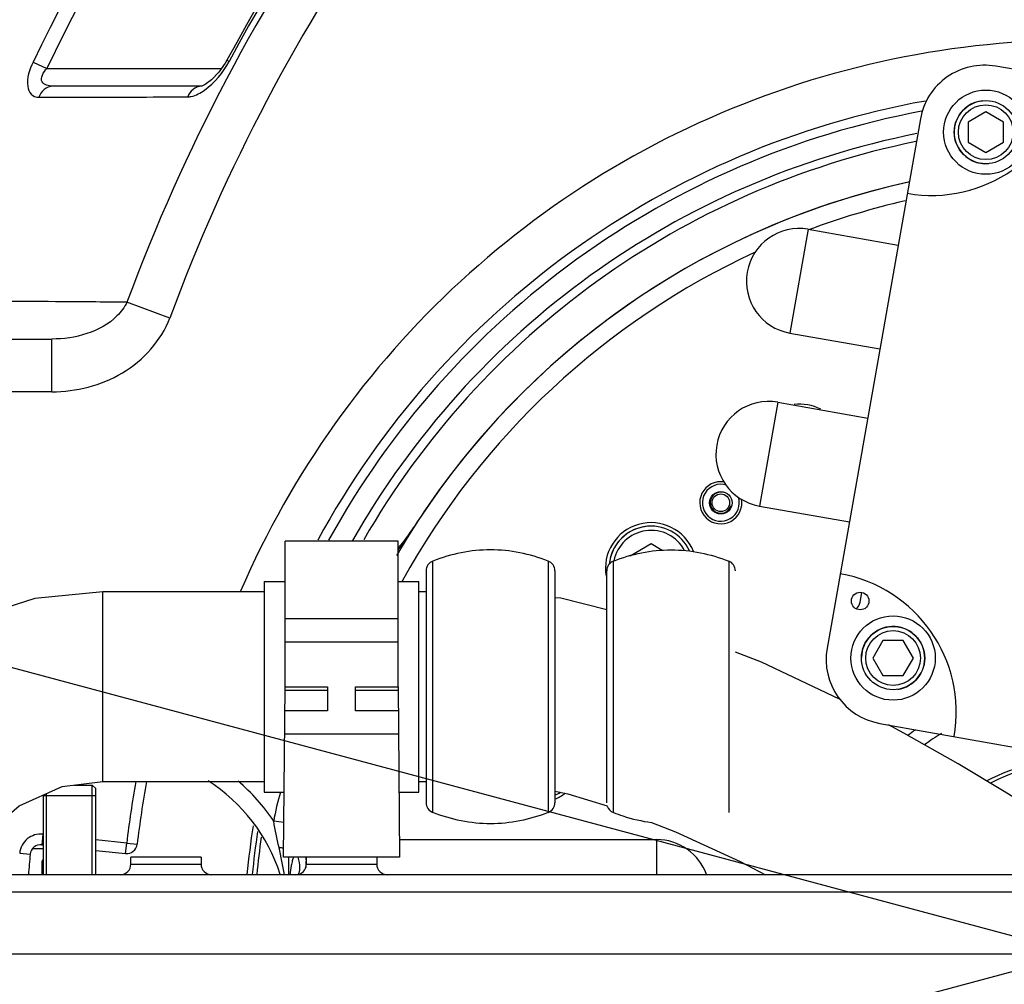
# Model space of a CAD drawing. Header units: millimetres. Extents: x 0 to 17835, y 0 to 12615.
# Tile 31 of 85: x 9405 to 9685, y 3113 to 3388. Entities that reach past the tile are written whole.
import ezdxf

# ---------------------------------------------------------------- set-up
doc = ezdxf.new("R2010")
doc.units = ezdxf.units.MM
doc.header["$LTSCALE"] = 980.925
doc.linetypes.add('CENTER', pattern=[0.6, 0.375, -0.075, 0.075, -0.075])
doc.layers.get('0').update_dxf_attribs({"linetype": 'CONTINUOUS'})
for name, color, linetype in [('204101000024_DXF_AXIS', 7, 'CONTINUOUS'), ('304103000035DXF_CONTINUOUS_LINE', 7, 'CONTINUOUS'), ('304103000036DXF_CONTINUOUS_LINE', 7, 'CONTINUOUS'), ('304107000043DXF_CONTINUOUS_LINE', 7, 'CONTINUOUS'), ('304107000045DXF_CONTINUOUS_LINE', 7, 'CONTINUOUS'), ('304109000042DXF_CONTINUOUS_LINE', 7, 'CONTINUOUS'), ('304109000043DXF_CONTINUOUS_LINE', 7, 'CONTINUOUS'), ('304109000047DXF_CONTINUOUS_LINE', 7, 'CONTINUOUS'), ('304109000100DXF_CONTINUOUS_LINE', 7, 'CONTINUOUS'), ('304301000076DXF_CONTINUOUS_LINE', 7, 'CONTINUOUS'), ('304304000080DXF_CONTINUOUS_LINE', 7, 'CONTINUOUS'), ('501023000024DXF_CONTINUOUS_LINE', 7, 'CONTINUOUS'), ('501023000058DXF_CONTINUOUS_LINE', 7, 'CONTINUOUS'), ('501023000164DXF_CONTINUOUS_LINE', 7, 'CONTINUOUS'), ('504001000012DXF_CONTINUOUS_LINE', 7, 'CONTINUOUS'), ('604006000007DXF_CONTINUOUS_LINE', 7, 'CONTINUOUS'), ('604006000008DXF_CONTINUOUS_LINE', 7, 'CONTINUOUS'), ('XIANLAN_DXF_CONTINUOUS_LINE', 7, 'CONTINUOUS'), ('运动范围-老_DXF_CONTINUOUS_LINE', 7, 'CONTINUOUS'), ('运动范围-老_DXF_DIMENSION', 7, 'CONTINUOUS')]:
    doc.layers.add(name, color=color, linetype=linetype)
doc.styles.get("Standard").update_dxf_attribs({"font": 'txt', "width": 0.7})
doc.dimstyles.new('DIMSTYLE_1', dxfattribs={"dimtxt": 135, "dimasz": 90, "dimexe": 1, "dimexo": 0, "dimgap": 4.5, "dimtad": 0, "dimtih": 1, "dimtoh": 1, "dimdec": 1, "dimdsep": 46, "dimtxsty": 'Standard', "dimblk": '_FILLED', "dimblk1": '_FILLED', "dimblk2": '_FILLED', "dimcen": 0.09, "dimclrt": 5, "dimazin": 2, "dimtp": 0.5, "dimtm": 0.5, "dimtfac": 1, "dimtdec": 1, "dimtofl": 0, "dimtmove": 0, "dimatfit": 3, "dimldrblk": '_FILLED', "dimfxl": 0, "dimtolj": 1, "dimarcsym": 0})
doc.dimstyles.new('DIMSTYLE_2', dxfattribs={"dimtxt": 135, "dimasz": 90, "dimexe": 1, "dimexo": 0, "dimgap": 4.5, "dimtad": 0, "dimtih": 1, "dimtoh": 1, "dimdec": 1, "dimdsep": 46, "dimtxsty": 'Standard', "dimblk": '_FILLED', "dimblk1": '_FILLED', "dimblk2": '_FILLED', "dimcen": 0.09, "dimclrt": 5, "dimazin": 2, "dimtp": 0.5, "dimtm": 0.5, "dimtfac": 1, "dimtdec": 65535, "dimtofl": 0, "dimtmove": 0, "dimatfit": 3, "dimldrblk": '_FILLED', "dimfxl": 0, "dimtolj": 1, "dimarcsym": 0})

# ---------------------------------------------------------------- blocks, each defined once
blk = doc.blocks.new('*D1')
at = {"layer": '运动范围-老_DXF_DIMENSION', "color": 2, "linetype": 'Continuous', "transparency": 16777216}
for start, end in [(100.63351, 165), (0, 63.53964)]:
    blk.add_arc((9706.37, 3121.8), 781.9, start, end, dxfattribs=at)
for points in [[(8965.13, 3414.33), (8951.12, 3324.17), (8993.62, 3404.91)], [(10468.12, 3210.79), (10488.27, 3121.8), (10498.07, 3212.52)]]:
    blk.add_solid(points, dxfattribs=at)
blk = doc.blocks.new('_FILLED')
at = {"color": 0, "linetype": 'ByBlock'}
blk.add_solid([(0, 0), (-1, 0.1667), (-1, -0.1667)], dxfattribs=at)
blk = doc.blocks.new('*D2')
at = {"layer": '运动范围-老_DXF_DIMENSION', "color": 2, "linetype": 'Continuous', "transparency": 16777216}
for start, end in [(296.46036, 360), (195, 259.36649)]:
    blk.add_arc((9706.37, 3121.8), 781.9, start, end, dxfattribs=at)
for points in [[(10498.07, 3031.09), (10488.27, 3121.8), (10468.12, 3032.82)], [(8993.62, 2838.69), (8951.12, 2919.43), (8965.13, 2829.28)]]:
    blk.add_solid(points, dxfattribs=at)

msp = doc.modelspace()

# ---------------------------------------------------------------- linework, layer by layer
at = {"layer": '204101000024_DXF_AXIS', "color": 7, "linetype": 'CENTER'}
msp.add_line((8783.072, 3121.804), (11606.769, 3121.804), dxfattribs=at)
at = {"layer": '304103000035DXF_CONTINUOUS_LINE', "color": 9, "linetype": 'Continuous'}
for p, q in [((9408.555, 3375.68), (9412.457, 3373.804)), ((9463.76, 3376.173), (9464.35, 3375.856)), ((9412.457, 3373.804), (9462.192, 3373.804)), ((9447.47, 3302.784), (9435.287, 3307.294)), ((9413.88, 3281.804), (9413.88, 3296.804)), ((9413.88, 3281.804), (9390.323, 3281.804)), ((9411.343, 3155.83), (9411.03, 3152.847)), ((9435.213, 3153.322), (9426.388, 3154.249)), ((9434.9, 3150.338), (9435.213, 3153.322)), ((9435.213, 3153.322), (9438.193, 3152.975)), ((9404.743, 3150.43), (9407.73, 3150.147))]:
    msp.add_line(p, q, dxfattribs=at)
at = {"layer": '304103000035DXF_CONTINUOUS_LINE', "color": 7, "linetype": 'Continuous'}
for p, q in [((9456.442, 3368.804), (9414.121, 3368.804)), ((9386.097, 3296.804), (9413.878, 3296.804)), ((9408.428, 3151.804), (9411.388, 3151.804)), ((9411.03, 3152.847), (9411.388, 3152.809)), ((9426.388, 3144.304), (9426.388, 3151.233)), ((9426.388, 3151.233), (9434.9, 3150.338))]:
    msp.add_line(p, q, dxfattribs=at)
msp.add_lwpolyline([(9463.76, 3376.173), (9463.263, 3375.306), (9461.468, 3372.788), (9459.346, 3370.597), (9457.547, 3369.288), (9456.561, 3368.84), (9456.453, 3368.812)], dxfattribs=at)
at = {"layer": '304103000035DXF_CONTINUOUS_LINE', "color": 9, "linetype": 'Continuous'}
for centre, radius, start, end in [((9936.388, 3121.804), 631.036, 139.479136, 162.476795), ((9936.388, 3121.804), 618.046, 138.616463, 162.476768), ((9936.388, 3121.804), 534.33, 129.89206, 159.68722), ((9936.388, 3121.804), 521.34, 129.89206, 159.68717), ((9936.388, 3121.804), 585.714, 137.202205, 154.3134), ((9936.388, 3121.804), 536.062, 132.02478, 151.71076), ((9936.388, 3121.804), 581.384, 137.202207, 154.313401), ((9706.388, 3121.804), 260.125, 60.56654, 156.61698), ((9706.388, 3121.804), 246.687, 100.22459, 151.50252), ((9706.388, 3121.804), 244, 100.59262, 151.15452), ((9706.388, 3121.804), 238, 101.18965, 150.38517), ((9706.388, 3121.804), 273, 169.65461, 173.37036), ((9706.388, 3121.804), 236.5, 171.54048, 174.53635), ((9410.716, 3149.863), 6, 84, 174.57876)]:
    msp.add_arc(centre, radius, start, end, dxfattribs=at)
at = {"layer": '304103000035DXF_CONTINUOUS_LINE', "color": 7, "linetype": 'Continuous'}
for centre, radius, start, end in [((9936.388, 3121.804), 536.732, 132.02479, 151.71076), ((9707.16, 3121.804), 236, 101.55532, 150.04604), ((9706.388, 3121.804), 270, 169.53902, 173.37036), ((9706.388, 3121.804), 238, 171.19411, 174.56375), ((9707.16, 3121.804), 236, 171.91807, 174.51468), ((9410.716, 3149.863), 3, 84, 174.57876), ((9435.213, 3153.322), 3, 264, 353.37036), ((9706.388, 3121.804), 300, 174.57876, 175.698)]:
    msp.add_arc(centre, radius, start, end, dxfattribs=at)
at = {"layer": '304103000035DXF_CONTINUOUS_LINE', "color": 9, "linetype": 'Continuous'}
for points, knots in [([(9408.555, 3375.68), (9407.528, 3373.546), (9406.383, 3370.345), (9407.665, 3366.279), (9409.394, 3365.622), (9410.191, 3365.624)], [0, 0, 0, 0, 0.5966314, 0.7991839, 1, 1, 1, 1]), ([(9414.12, 3368.804), (9413.034, 3368.804), (9409.733, 3369.635), (9411.529, 3372.839), (9412.457, 3373.804)], [0, 0, 0, 0, 0.4478937, 1, 1, 1, 1]), ([(9452.575, 3365.753), (9452.923, 3365.754), (9454.665, 3365.984), (9456.244, 3366.887), (9457.379, 3367.7)], [0, 0, 0, 0, 0.1991863, 1, 1, 1, 1]), ([(9410.191, 3365.624), (9413.857, 3365.635), (9427.985, 3365.676), (9442.113, 3365.719), (9452.575, 3365.753)], [0, 0, 0, 0, 0.25945, 1, 1, 1, 1]), ([(9435.287, 3307.294), (9428.502, 3307.347), (9399.081, 3307.567), (9369.659, 3307.758), (9347.022, 3307.892)], [0, 0, 0, 0, 0.230615, 1, 1, 1, 1]), ([(9435.287, 3307.294), (9434.598, 3305.834), (9429.538, 3299.178), (9420.441, 3296.803), (9413.877, 3296.804)], [0, 0, 0, 0, 0.1974431, 1, 1, 1, 1]), ([(9413.88, 3281.804), (9420.812, 3281.782), (9434.902, 3285.244), (9445.067, 3296.34), (9447.47, 3302.784)], [0, 0, 0, 0, 0.5019603, 1, 1, 1, 1])]:
    msp.add_open_spline(points, degree=3, knots=knots, dxfattribs=at)
for points in [[(9457.379, 3367.7), (9460.287, 3369.783), (9462.655, 3372.707), (9464.35, 3375.856)], [(9414.12, 3368.804), (9412.435, 3368.804), (9410.719, 3367.224), (9410.191, 3365.624)], [(9456.442, 3368.804), (9454.8, 3368.804), (9453.125, 3367.3), (9452.575, 3365.753)]]:
    msp.add_open_spline(points, degree=3, dxfattribs=at)
at = {"layer": '304103000036DXF_CONTINUOUS_LINE', "color": 7, "linetype": 'Continuous'}
for p, q in [((9644.039, 3221.867), (9644.532, 3224.664)), ((9436.388, 3147.304), (9436.388, 3149.304)), ((9456.388, 3149.304), (9436.388, 3149.304)), ((9456.388, 3149.304), (9456.388, 3147.304)), ((9481.388, 3144.304), (9481.388, 3149.304)), ((9486.388, 3147.304), (9486.388, 3149.304)), ((9499.388, 3149.304), (9493.388, 3149.304)), ((9506.388, 3149.304), (9506.388, 3147.304)), ((9894.888, 3144.304), (9281.388, 3144.304))]:
    msp.add_line(p, q, dxfattribs=at)
at = {"layer": '304103000036DXF_CONTINUOUS_LINE', "color": 9, "linetype": 'Continuous'}
for p, q in [((9479.974, 3159.126), (9477.067, 3159.587)), ((9512.844, 3154.304), (9586.159, 3154.304)), ((9586.167, 3144.304), (9586.167, 3154.304)), ((9436.388, 3147.304), (9456.388, 3147.304)), ((9486.388, 3147.304), (9506.388, 3147.304)), ((9894.888, 3139.304), (9276.388, 3139.304))]:
    msp.add_line(p, q, dxfattribs=at)
at = {"layer": '304103000036DXF_CONTINUOUS_LINE', "color": 7, "linetype": 'Continuous'}
for centre, radius, start, end in [((9706.388, 3121.804), 225, 102.47015, 149.74805), ((9626.879, 3265.241), 13, 62.81467, 97.41634), ((9584.512, 3231.541), 13, 21.58459, 190.10982), ((9474.865, 3270.202), 50, 319.07568, 327.34141), ((9641.085, 3222.388), 3, 307.53183, 350), ((9706.388, 3121.804), 79, 126.14919, 128.02796), ((9431.388, 3128.953), 50, 17.99295, 57.35525), ((9552.278, 3177.895), 13, 292.01629, 306.85294), ((9433.388, 3147.304), 3, 270, 360), ((9459.388, 3147.304), 3, 180, 270), ((9483.388, 3147.304), 3, 270, 360), ((9509.388, 3147.304), 3, 180, 270)]:
    msp.add_arc(centre, radius, start, end, dxfattribs=at)
at = {"layer": '304103000036DXF_CONTINUOUS_LINE', "color": 9, "linetype": 'Continuous'}
for centre, radius, start, end in [((9706.388, 3121.804), 220, 103.00835, 110.50797), ((9706.388, 3121.804), 220, 114.78913, 151.16995), ((9424.014, 3302.838), 110.423, 324.31585, 327.3231), ((9424.044, 3302.763), 110.355, 323.27043, 324.33865), ((9706.388, 3121.804), 74, 122.00862, 126.47993), ((9431.388, 3128.953), 55, 33.84684, 49.77092), ((9531.388, 3150.97), 55, 162.17204, 170.98685), ((9310.06, 3152.809), 176.265, 358.60309, 358.84521)]:
    msp.add_arc(centre, radius, start, end, dxfattribs=at)
for points in [[(9478.59, 3152.047), (9478.015, 3154.546), (9477.466, 3157.054), (9477.067, 3159.587)], [(9480.117, 3144.304), (9479.696, 3146.901), (9479.179, 3149.484), (9478.59, 3152.047)], [(9483.892, 3149.287), (9484.221, 3148.324), (9484.442, 3147.298), (9484.425, 3146.28)], [(9482.044, 3146.891), (9481.882, 3146.025), (9481.792, 3145.147), (9481.71, 3144.27)]]:
    msp.add_open_spline(points, degree=3, dxfattribs=at)
for points, knots in [([(9600.315, 3144.322), (9599.3, 3147.176), (9595.4, 3152.381), (9589.188, 3154.304), (9586.159, 3154.304)], [0, 0, 0, 0, 0.4999762, 1, 1, 1, 1]), ([(9479.932, 3151.815), (9479.721, 3151.865), (9479.276, 3151.955), (9478.826, 3152.02), (9478.59, 3152.048)], [0, 0, 0, 0, 0.4763389, 1, 1, 1, 1]), ([(9482.364, 3148.298), (9482.305, 3148.069), (9482.188, 3147.603), (9482.088, 3147.132), (9482.044, 3146.891)], [0, 0, 0, 0, 0.4915744, 1, 1, 1, 1]), ([(9482.633, 3149.3), (9482.585, 3149.13), (9482.493, 3148.796), (9482.406, 3148.462), (9482.364, 3148.298)], [0, 0, 0, 0, 0.5112593, 1, 1, 1, 1]), ([(9486.272, 3148.512), (9486.263, 3148.126), (9486.243, 3147.405), (9486.215, 3146.685), (9486.2, 3146.352)], [0, 0, 0, 0, 0.5369362, 1, 1, 1, 1]), ([(9484.425, 3146.28), (9484.419, 3145.947), (9484.358, 3145.314), (9484.17, 3144.703), (9484.047, 3144.43)], [0, 0, 0, 0, 0.5265546, 1, 1, 1, 1])]:
    msp.add_open_spline(points, degree=3, knots=knots, dxfattribs=at)
at = {"layer": '304107000043DXF_CONTINUOUS_LINE', "color": 7, "linetype": 'Continuous'}
for p, q in [((9420.27, 3169.804), (9425.388, 3169.804)), ((9425.388, 3144.304), (9425.388, 3169.804)), ((9425.388, 3169.804), (9426.388, 3168.804)), ((9426.388, 3144.304), (9426.388, 3168.804)), ((9411.388, 3166.961), (9411.388, 3144.304)), ((9412.388, 3144.304), (9412.388, 3167.406))]:
    msp.add_line(p, q, dxfattribs=at)
at = {"layer": '304107000043DXF_CONTINUOUS_LINE', "color": 9, "linetype": 'Continuous'}
msp.add_line((9426.388, 3166.804), (9411.388, 3166.804), dxfattribs=at)
at = {"layer": '304107000045DXF_CONTINUOUS_LINE', "color": 7, "linetype": 'Continuous'}
msp.add_arc((9706.388, 3121.804), 55.75, 90.34846, 118.08751, dxfattribs=at)
at = {"layer": '304107000045DXF_CONTINUOUS_LINE', "color": 9, "linetype": 'Continuous'}
msp.add_arc((9706.388, 3121.804), 54.75, 78.49448, 117.47794, dxfattribs=at)
at = {"layer": '304109000042DXF_CONTINUOUS_LINE', "color": 7, "linetype": 'Continuous'}
for p, q in [((9512.488, 3239.304), (9480.288, 3239.304)), ((9480.288, 3197.804), (9480.288, 3239.303)), ((9512.488, 3197.804), (9512.488, 3239.303)), ((9479.888, 3149.304), (9480.311, 3197.804)), ((9480.288, 3197.804), (9492.388, 3197.804)), ((9492.388, 3196.739), (9480.302, 3196.739)), ((9492.388, 3197.804), (9492.388, 3190.934)), ((9500.388, 3190.934), (9500.388, 3197.804)), ((9500.388, 3197.804), (9512.488, 3197.804)), ((9512.474, 3196.739), (9500.388, 3196.739)), ((9512.465, 3197.804), (9512.888, 3149.304)), ((9492.388, 3190.934), (9480.251, 3190.934)), ((9512.525, 3190.934), (9500.388, 3190.934)), ((9512.582, 3184.304), (9480.193, 3184.304)), ((9512.888, 3149.304), (9479.888, 3149.304))]:
    msp.add_line(p, q, dxfattribs=at)
at = {"layer": '304109000042DXF_CONTINUOUS_LINE', "color": 9, "linetype": 'Continuous'}
for p, q in [((9480.288, 3217.269), (9512.488, 3217.269)), ((9512.488, 3210.533), (9480.288, 3210.533))]:
    msp.add_line(p, q, dxfattribs=at)
at = {"layer": '304109000043DXF_CONTINUOUS_LINE', "color": 7, "linetype": 'Continuous'}
for p, q in [((9474.388, 3227.804), (9474.388, 3167.804)), ((9474.388, 3227.804), (9480.288, 3227.804)), ((9512.488, 3227.804), (9518.388, 3227.804)), ((9518.388, 3167.804), (9518.388, 3227.804)), ((9474.388, 3167.804), (9480.049, 3167.804)), ((9512.726, 3167.804), (9518.388, 3167.804))]:
    msp.add_line(p, q, dxfattribs=at)
at = {"layer": '304109000047DXF_CONTINUOUS_LINE', "color": 7, "linetype": 'Continuous'}
for radius in [3.2, 2.5]:
    msp.add_circle((9604.358, 3250.201), radius, dxfattribs=at)
for radius, start, end in [(6, 80.79803, 10.41385), (5.254, 72.09548, 17.42521)]:
    msp.add_arc((9604.358, 3250.201), radius, start, end, dxfattribs=at)
at = {"layer": '304109000047DXF_CONTINUOUS_LINE', "color": 2, "linetype": 'Continuous'}
msp.add_arc((9604.358, 3250.201), 3, 75, 345, dxfattribs=at)
at = {"layer": '304109000100DXF_CONTINUOUS_LINE', "color": 9, "linetype": 'Continuous'}
for p, q in [((9522.376, 3162.009), (9522.376, 3233.598)), ((9555.2, 3233.598), (9555.2, 3162.009)), ((9573.776, 3162.009), (9573.776, 3233.598)), ((9606.6, 3233.598), (9606.6, 3162.009))]:
    msp.add_line(p, q, dxfattribs=at)
at = {"layer": '304109000100DXF_CONTINUOUS_LINE', "color": 7, "linetype": 'Continuous'}
for p, q in [((9520.467, 3230.804), (9520.467, 3164.804)), ((9557.109, 3230.804), (9557.109, 3164.804)), ((9571.867, 3164.804), (9571.867, 3230.804))]:
    msp.add_line(p, q, dxfattribs=at)
for centre, start, end in [((9523.467, 3230.804), 111.33757, 180), ((9554.109, 3230.804), 0, 68.66243), ((9574.867, 3230.804), 111.33757, 180), ((9605.509, 3230.804), 0, 68.66243), ((9523.467, 3164.804), 180, 248.66243), ((9554.109, 3164.804), 291.33757, 360), ((9574.867, 3164.804), 198.27463, 248.66243)]:
    msp.add_arc(centre, 3, start, end, dxfattribs=at)
for points in [[(9555.2, 3233.598), (9550.008, 3235.626), (9538.788, 3237.981), (9527.568, 3235.626), (9522.376, 3233.598)], [(9573.776, 3233.598), (9578.968, 3235.626), (9590.188, 3237.981), (9601.408, 3235.626), (9606.6, 3233.598)], [(9555.2, 3162.009), (9550.008, 3159.981), (9538.788, 3157.626), (9527.568, 3159.981), (9522.376, 3162.009)]]:
    msp.add_open_spline(points, degree=3, dxfattribs=at)
msp.add_open_spline([(9573.776, 3162.009), (9574.672, 3161.659), (9578.201, 3160.392), (9581.881, 3159.534), (9584.644, 3159.169)], degree=3, knots=[0, 0, 0, 0, 0.2565901, 1, 1, 1, 1], dxfattribs=at)
at = {"layer": '304301000076DXF_CONTINUOUS_LINE', "color": 7, "linetype": 'Continuous'}
for start, end in [(102.40826, 145.42384), (145.42501, 147.74589), (149.33166, 149.52451)]:
    msp.add_arc((9706.388, 3121.804), 225, start, end, dxfattribs=at)
at = {"layer": '304304000080DXF_CONTINUOUS_LINE', "color": 7, "linetype": 'Continuous'}
for p, q in [((9833.303, 3347.916), (9682.627, 3374.485)), ((9661.196, 3359.478), (9634.627, 3208.803)), ((9629.252, 3328.047), (9654.857, 3323.533)), ((9624.043, 3298.503), (9649.648, 3293.988)), ((9620.57, 3278.807), (9646.175, 3274.292)), ((9615.361, 3249.263), (9640.966, 3244.748)), ((9649.634, 3187.371), (9800.31, 3160.803))]:
    msp.add_line(p, q, dxfattribs=at)
at = {"layer": '304304000080DXF_CONTINUOUS_LINE', "color": 9, "linetype": 'Continuous'}
for p, q in [((9629.252, 3328.047), (9624.043, 3298.503)), ((9620.57, 3278.807), (9615.361, 3249.263))]:
    msp.add_line(p, q, dxfattribs=at)
at = {"layer": '304304000080DXF_CONTINUOUS_LINE', "color": 7, "linetype": 'Continuous'}
msp.add_circle((9644.04, 3222.212), 2.5, dxfattribs=at)
for centre, radius, start, end in [((9679.415, 3356.266), 18.5, 80, 170), ((9664.408, 3377.697), 40, 260, 350), ((9626.648, 3313.275), 15, 80, 260), ((9617.965, 3264.035), 15, 80, 260), ((9631.415, 3190.584), 40, 350, 80), ((9652.846, 3205.59), 18.5, 170, 260)]:
    msp.add_arc(centre, radius, start, end, dxfattribs=at)
at = {"layer": '501023000024DXF_CONTINUOUS_LINE', "color": 7, "linetype": 'Continuous'}
for p, q in [((9584.512, 3238.469), (9578.512, 3235.005)), ((9587.676, 3236.642), (9584.512, 3238.469))]:
    msp.add_line(p, q, dxfattribs=at)
for centre, start, end in [((9584.512, 3231.541), 24.2367, 174.20014), ((9552.278, 3177.895), 293.76111, 302.55302)]:
    msp.add_arc(centre, 12, start, end, dxfattribs=at)
at = {"layer": '501023000024DXF_CONTINUOUS_LINE', "color": 9, "linetype": 'Continuous'}
msp.add_arc((9584.512, 3231.541), 10.8, 27.7494, 168.73733, dxfattribs=at)
at = {"layer": '501023000058DXF_CONTINUOUS_LINE', "color": 7, "linetype": 'Continuous'}
msp.add_line((9411.188, 3144.304), (9411.188, 3148.204), dxfattribs=at)
msp.add_arc((9411.788, 3148.204), 0.6, 132.07107, 180, dxfattribs=at)
at = {"layer": '501023000164DXF_CONTINUOUS_LINE', "color": 7, "linetype": 'Continuous'}
for p, q in [((9679.809, 3361.476), (9674.809, 3358.589)), ((9684.809, 3358.589), (9679.809, 3361.476)), ((9674.809, 3358.589), (9674.809, 3352.816)), ((9684.809, 3352.816), (9684.809, 3358.589)), ((9674.809, 3352.816), (9679.809, 3349.929)), ((9679.809, 3349.929), (9684.809, 3352.816)), ((9650.523, 3210.984), (9647.636, 3205.984)), ((9656.296, 3210.984), (9650.523, 3210.984)), ((9659.183, 3205.984), (9656.296, 3210.984)), ((9647.636, 3205.984), (9650.523, 3200.984)), ((9656.296, 3200.984), (9659.183, 3205.984)), ((9650.523, 3200.984), (9656.296, 3200.984))]:
    msp.add_line(p, q, dxfattribs=at)
for centre in [(9679.809, 3355.703), (9653.409, 3205.984)]:
    msp.add_circle(centre, 9, dxfattribs=at)
at = {"layer": '501023000164DXF_CONTINUOUS_LINE', "color": 9, "linetype": 'Continuous'}
for centre in [(9679.809, 3355.703), (9653.409, 3205.984)]:
    msp.add_circle(centre, 7.8, dxfattribs=at)
at = {"layer": '504001000012DXF_CONTINUOUS_LINE', "color": 7, "linetype": 'Continuous'}
for centre in [(9679.809, 3355.703), (9653.409, 3205.984)]:
    msp.add_circle(centre, 12, dxfattribs=at)
at = {"layer": '604006000007DXF_CONTINUOUS_LINE', "color": 7, "linetype": 'Continuous'}
for centre, start, end in [((9584.512, 3231.541), 95.38242, 174.29768), ((9552.278, 3177.895), 293.75958, 302.55068)]:
    msp.add_arc(centre, 12, start, end, dxfattribs=at)
at = {"layer": '604006000008DXF_CONTINUOUS_LINE', "color": 7, "linetype": 'Continuous'}
for centre, start, end in [((9679.809, 3355.703), 95.34978, 275.34978), ((9653.409, 3205.984), 278.40734, 178.80466)]:
    msp.add_arc(centre, 9, start, end, dxfattribs=at)
at = {"layer": 'XIANLAN_DXF_CONTINUOUS_LINE', "color": 7, "linetype": 'Continuous'}
for p, q in [((9518.388, 3167.804), (9518.388, 3227.804)), ((9474.388, 3224.804), (9428.388, 3224.804)), ((9520.467, 3224.804), (9518.388, 3224.804)), ((9649.634, 3187.371), (9800.31, 3160.803)), ((9428.388, 3170.804), (9474.388, 3170.804)), ((9518.388, 3170.804), (9520.467, 3170.804)), ((9557.109, 3168.128), (9560.789, 3167.358)), ((9560.789, 3167.358), (9572.03, 3163.867))]:
    msp.add_line(p, q, dxfattribs=at)
at = {"layer": 'XIANLAN_DXF_CONTINUOUS_LINE', "color": 9, "linetype": 'Continuous'}
msp.add_line((9428.388, 3170.804), (9428.388, 3224.803), dxfattribs=at)
at = {"layer": 'XIANLAN_DXF_CONTINUOUS_LINE', "color": 7, "linetype": 'Continuous'}
for points in [[(9428.388, 3224.801), (9409.096, 3222.97), (9387.963, 3216.226), (9368.485, 3204.476), (9350.983, 3187.652), (9335.867, 3165.816), (9325.792, 3144.304)], [(9571.867, 3219.698), (9558.771, 3223.003), (9557.109, 3223.15)], [(9638.402, 3194.166), (9638.193, 3194.276), (9615.91, 3204.782), (9608.509, 3207.634)], [(9671.899, 3175.897), (9656.492, 3184.635), (9652.136, 3186.93)], [(9721.334, 3144.304), (9720.95, 3144.576), (9717.988, 3146.64), (9712.891, 3150.122), (9705.534, 3155.022), (9696.201, 3161.06), (9685.022, 3168.041), (9671.899, 3175.897)], [(9386.226, 3144.304), (9393.726, 3154.505), (9404.602, 3163.941), (9416.816, 3169.377), (9428.388, 3170.806)], [(9584.646, 3159.188), (9591.414, 3156.543), (9609.856, 3148.061), (9617.128, 3144.304)]]:
    msp.add_lwpolyline(points, dxfattribs=at)
msp.add_arc((9706.388, 3121.804), 54.75, 78.49448, 117.47794, dxfattribs=at)
at = {"layer": '运动范围-老_DXF_CONTINUOUS_LINE', "color": 2, "linetype": 'Continuous'}
for q in [(7114.793, 3816.215), (7114.793, 2427.392)]:
    msp.add_line((9706.372, 3121.804), q, dxfattribs=at)
msp.add_circle((9706.388, 3121.804), 914, dxfattribs=at)

# ---------------------------------------------------------------- dimensions: what is measured, and where the dimension line sits
at = {"layer": '运动范围-老_DXF_DIMENSION', "color": 2, "linetype": 'Continuous'}
for base, line1, line2, dimstyle, picture, middle in [((9808.43, 3897.01), ((10480.449, 3121.804), (10488.268, 3121.804)), ((8958.672, 3322.149), (8951.119, 3324.173)), 'DIMSTYLE_1', '*D1', (9629.592, 3829.51)), ((9808.43, 2346.598), ((8958.672, 2921.458), (8951.119, 2919.434)), ((10480.449, 3121.804), (10488.268, 3121.804)), 'DIMSTYLE_2', '*D2', (9629.592, 2279.098))]:
    dim = msp.add_angular_dim_2l(base=base, line1=line1, line2=line2, dimstyle=dimstyle, dxfattribs=at)
    dim.commit()
    dim.dimension.update_dxf_attribs({"geometry": picture, "text_midpoint": middle, "dimtype": 162})

doc.saveas('drawing.dxf')
